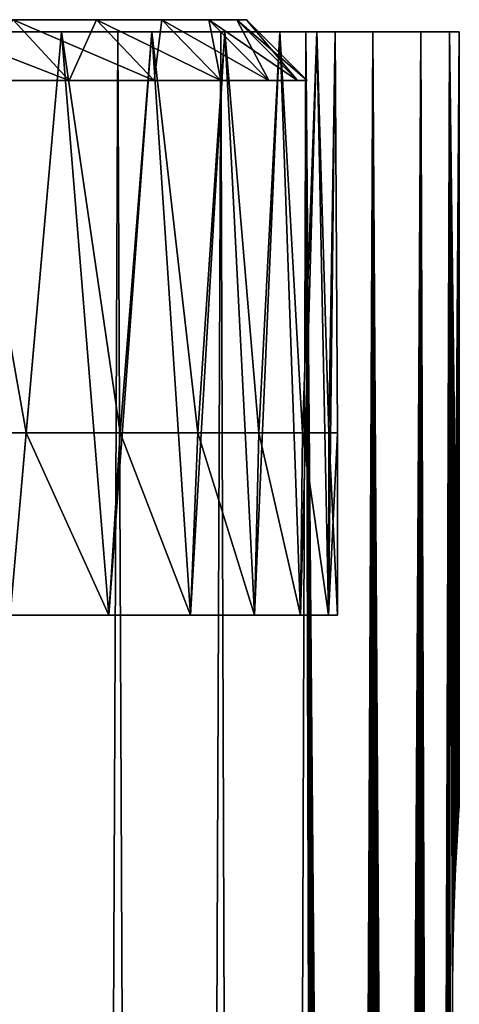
# Model space of a CAD drawing. Header units: millimetres. Extents: x -24 to 50, y -104 to 68.
# Tile 107 of 107: x 20.89 to 24.5, y 60.2 to 68.3. Entities that reach past the tile are written whole.
import ezdxf

# ---------------------------------------------------------------- set-up
doc = ezdxf.new("R2010")
doc.units = ezdxf.units.MM
doc.header["$LTSCALE"] = 65.185185
for name, color, linetype in [('32', 7, 'CONTINUOUS'), ('33', 7, 'CONTINUOUS'), ('34', 7, 'CONTINUOUS'), ('35', 7, 'CONTINUOUS'), ('36', 7, 'CONTINUOUS'), ('57', 7, 'CONTINUOUS'), ('58', 7, 'CONTINUOUS'), ('62', 7, 'CONTINUOUS')]:
    doc.layers.add(name, color=color, linetype=linetype)

msp = doc.modelspace()

# ---------------------------------------------------------------- linework, layer by layer
at = {"layer": '32', "color": 250, "linetype": 'Continuous', "true_color": 0x1c1c1c}
for points in [[(-22.6723, 68.3, 1.8787), (22.75, 68.3), (-22.75, 68.3), (-22.6723, 68.3, 1.8787)], [(-22.75, 68.3), (22.75, 68.3), (22.6723, 68.3, -1.8787), (-22.75, 68.3)], [(-22.6723, 68.3, -1.8787), (-22.75, 68.3), (22.6723, 68.3, -1.8787), (-22.6723, 68.3, -1.8787)], [(22.6723, 68.3, 1.8787), (22.75, 68.3), (-22.6723, 68.3, 1.8787), (22.6723, 68.3, 1.8787)], [(-22.4397, 68.3, 3.7445), (22.6723, 68.3, 1.8787), (-22.6723, 68.3, 1.8787), (-22.4397, 68.3, 3.7445)], [(-22.4397, 68.3, -3.7445), (-22.6723, 68.3, -1.8787), (22.4397, 68.3, -3.7445), (-22.4397, 68.3, -3.7445)], [(22.4397, 68.3, -3.7445), (-22.6723, 68.3, -1.8787), (22.6723, 68.3, -1.8787), (22.4397, 68.3, -3.7445)], [(22.4397, 68.3, 3.7445), (22.6723, 68.3, 1.8787), (-22.4397, 68.3, 3.7445), (22.4397, 68.3, 3.7445)], [(-22.0538, 68.3, 5.5848), (22.4397, 68.3, 3.7445), (-22.4397, 68.3, 3.7445), (-22.0538, 68.3, 5.5848)], [(-22.0538, 68.3, -5.5848), (-22.4397, 68.3, -3.7445), (22.0538, 68.3, -5.5848), (-22.0538, 68.3, -5.5848)], [(22.0538, 68.3, -5.5848), (-22.4397, 68.3, -3.7445), (22.4397, 68.3, -3.7445), (22.0538, 68.3, -5.5848)], [(22.0538, 68.3, 5.5848), (22.4397, 68.3, 3.7445), (-22.0538, 68.3, 5.5848), (22.0538, 68.3, 5.5848)], [(-21.5174, 68.3, 7.3869), (22.0538, 68.3, 5.5848), (-22.0538, 68.3, 5.5848), (-21.5174, 68.3, 7.3869)], [(-21.5174, 68.3, -7.3869), (-22.0538, 68.3, -5.5848), (21.5174, 68.3, -7.3869), (-21.5174, 68.3, -7.3869)], [(21.5174, 68.3, -7.3869), (-22.0538, 68.3, -5.5848), (22.0538, 68.3, -5.5848), (21.5174, 68.3, -7.3869)], [(21.5174, 68.3, 7.3869), (22.0538, 68.3, 5.5848), (-21.5174, 68.3, 7.3869), (21.5174, 68.3, 7.3869)], [(-20.8338, 68.3, 9.1386), (21.5174, 68.3, 7.3869), (-21.5174, 68.3, 7.3869), (-20.8338, 68.3, 9.1386)], [(20.8338, 68.3, -9.1386), (-21.5174, 68.3, -7.3869), (21.5174, 68.3, -7.3869), (20.8338, 68.3, -9.1386)], [(20.8338, 68.3, 9.1386), (21.5174, 68.3, 7.3869), (-20.8338, 68.3, 9.1386), (20.8338, 68.3, 9.1386)]]:
    msp.add_3dface(points, dxfattribs=at)
at = {"layer": '33', "color": 250, "linetype": 'Continuous', "true_color": 0x1c1c1c}
for points in [[(20.8338, 68.3, 9.1386), (20.008, 68.3, 10.8278), (21.2917, 67.8, 9.3394), (20.8338, 68.3, 9.1386)], [(21.2917, 67.8, 9.3394), (20.008, 68.3, 10.8278), (20.4478, 67.8, 11.0658), (21.2917, 67.8, 9.3394)], [(21.5174, 68.3, 7.3869), (20.8338, 68.3, 9.1386), (21.9903, 67.8, 7.5493), (21.5174, 68.3, 7.3869)], [(21.9903, 67.8, 7.5493), (20.8338, 68.3, 9.1386), (21.2917, 67.8, 9.3394), (21.9903, 67.8, 7.5493)], [(22.0538, 68.3, 5.5848), (21.5174, 68.3, 7.3869), (22.5386, 67.8, 5.7075), (22.0538, 68.3, 5.5848)], [(22.5386, 67.8, 5.7075), (21.5174, 68.3, 7.3869), (21.9903, 67.8, 7.5493), (22.5386, 67.8, 5.7075)], [(22.4397, 68.3, 3.7445), (22.0538, 68.3, 5.5848), (22.9329, 67.8, 3.8268), (22.4397, 68.3, 3.7445)], [(22.9329, 67.8, 3.8268), (22.0538, 68.3, 5.5848), (22.5386, 67.8, 5.7075), (22.9329, 67.8, 3.8268)], [(22.6723, 68.3, 1.8787), (22.4397, 68.3, 3.7445), (23.1706, 67.8, 1.92), (22.6723, 68.3, 1.8787)], [(23.1706, 67.8, 1.92), (22.4397, 68.3, 3.7445), (22.9329, 67.8, 3.8268), (23.1706, 67.8, 1.92)], [(22.75, 68.3), (22.6723, 68.3, 1.8787), (23.25, 67.8), (22.75, 68.3)], [(23.25, 67.8), (22.6723, 68.3, 1.8787), (23.1706, 67.8, 1.92), (23.25, 67.8)]]:
    msp.add_3dface(points, dxfattribs=at)
at = {"layer": '34', "color": 250, "linetype": 'Continuous', "true_color": 0x1c1c1c}
for points in [[(20.4478, 67.8, -11.0658), (20.8338, 68.3, -9.1386), (21.2917, 67.8, -9.3394), (20.4478, 67.8, -11.0658)], [(20.8338, 68.3, -9.1386), (21.5174, 68.3, -7.3869), (21.2917, 67.8, -9.3394), (20.8338, 68.3, -9.1386)], [(21.2917, 67.8, -9.3394), (21.5174, 68.3, -7.3869), (21.9903, 67.8, -7.5493), (21.2917, 67.8, -9.3394)], [(21.5174, 68.3, -7.3869), (22.0538, 68.3, -5.5848), (21.9903, 67.8, -7.5493), (21.5174, 68.3, -7.3869)], [(21.9903, 67.8, -7.5493), (22.0538, 68.3, -5.5848), (22.5386, 67.8, -5.7075), (21.9903, 67.8, -7.5493)], [(22.0538, 68.3, -5.5848), (22.4397, 68.3, -3.7445), (22.5386, 67.8, -5.7075), (22.0538, 68.3, -5.5848)], [(22.4397, 68.3, -3.7445), (22.6723, 68.3, -1.8787), (22.9329, 67.8, -3.8268), (22.4397, 68.3, -3.7445)], [(22.5386, 67.8, -5.7075), (22.4397, 68.3, -3.7445), (22.9329, 67.8, -3.8268), (22.5386, 67.8, -5.7075)], [(22.6723, 68.3, -1.8787), (22.75, 68.3), (23.1706, 67.8, -1.92), (22.6723, 68.3, -1.8787)], [(22.9329, 67.8, -3.8268), (22.6723, 68.3, -1.8787), (23.1706, 67.8, -1.92), (22.9329, 67.8, -3.8268)], [(22.75, 68.3), (23.25, 67.8), (23.1706, 67.8, -1.92), (22.75, 68.3)]]:
    msp.add_3dface(points, dxfattribs=at)
at = {"layer": '35', "color": 7, "linetype": 'Continuous'}
for points in [[(20.189, -34, -13.88), (20.7071, 68.2, -13.0944), (21.2257, -34, -12.236), (20.189, -34, -13.88)], [(20.7071, 68.2, -13.0944), (21.6937, 68.2, -11.3857), (21.2257, -34, -12.236), (20.7071, 68.2, -13.0944)], [(21.2257, -34, -12.236), (21.6937, 68.2, -11.3857), (22.1289, -34, -10.5149), (21.2257, -34, -12.236)], [(21.6937, 68.2, -11.3857), (22.5395, 68.2, -9.6032), (22.1289, -34, -10.5149), (21.6937, 68.2, -11.3857)], [(22.1289, -34, -10.5149), (22.5395, 68.2, -9.6032), (22.8927, -34, -8.7277), (22.1289, -34, -10.5149)], [(22.5395, 68.2, -9.6032), (23.2392, 68.2, -7.7583), (22.8927, -34, -8.7277), (22.5395, 68.2, -9.6032)], [(22.8927, -34, -8.7277), (23.2392, 68.2, -7.7583), (23.4787, 2, -7), (22.8927, -34, -8.7277)], [(23.2392, 68.2, -7.7583), (23.7881, 68.2, -5.8632), (23.4787, 2, -7), (23.2392, 68.2, -7.7583)], [(23.4787, 2, -7), (23.7881, 68.2, -5.8632), (23.4913, 2.7699, -6.9575), (23.4787, 2, -7)], [(23.4913, 2.7699, -6.9575), (23.7881, 68.2, -5.8632), (23.5287, 3.533, -6.8301), (23.4913, 2.7699, -6.9575)], [(23.5287, 3.533, -6.8301), (23.7881, 68.2, -5.8632), (23.5894, 4.282, -6.6176), (23.5287, 3.533, -6.8301)], [(23.5894, 4.282, -6.6176), (23.7881, 68.2, -5.8632), (23.6707, 5.0083, -6.3206), (23.5894, 4.282, -6.6176)], [(23.6707, 5.0083, -6.3206), (23.7881, 68.2, -5.8632), (23.7179, 5.36, -6.1409), (23.6707, 5.0083, -6.3206)], [(23.7179, 5.36, -6.1409), (23.7881, 68.2, -5.8632), (23.7688, 5.7021, -5.9409), (23.7179, 5.36, -6.1409)], [(23.7688, 5.7021, -5.9409), (23.7881, 68.2, -5.8632), (23.8227, 6.0336, -5.721), (23.7688, 5.7021, -5.9409)], [(23.7881, 68.2, -5.8632), (24.1827, 68.2, -3.9301), (23.8227, 6.0336, -5.721), (23.7881, 68.2, -5.8632)], [(23.8227, 6.0336, -5.721), (24.1827, 68.2, -3.9301), (23.8787, 6.3525, -5.4823), (23.8227, 6.0336, -5.721)], [(23.8787, 6.3525, -5.4823), (24.1827, 68.2, -3.9301), (23.9363, 6.658, -5.2252), (23.8787, 6.3525, -5.4823)], [(23.9363, 6.658, -5.2252), (24.1827, 68.2, -3.9301), (23.9945, 6.9485, -4.9509), (23.9363, 6.658, -5.2252)], [(23.9945, 6.9485, -4.9509), (24.1827, 68.2, -3.9301), (24.0526, 7.2229, -4.6606), (23.9945, 6.9485, -4.9509)], [(24.0526, 7.2229, -4.6606), (24.1827, 68.2, -3.9301), (24.1098, 7.4801, -4.3552), (24.0526, 7.2229, -4.6606)], [(24.1098, 7.4801, -4.3552), (24.1827, 68.2, -3.9301), (24.1653, 7.7193, -4.0361), (24.1098, 7.4801, -4.3552)], [(24.1653, 7.7193, -4.0361), (24.1827, 68.2, -3.9301), (24.2182, 7.9392, -3.7049), (24.1653, 7.7193, -4.0361)], [(24.1827, 68.2, -3.9301), (24.4206, 68.2, -1.9715), (24.2182, 7.9392, -3.7049), (24.1827, 68.2, -3.9301)], [(24.2182, 7.9392, -3.7049), (24.4206, 68.2, -1.9715), (24.2681, 8.1391, -3.3632), (24.2182, 7.9392, -3.7049)], [(24.2681, 8.1391, -3.3632), (24.4206, 68.2, -1.9715), (24.3142, 8.3189, -3.0119), (24.2681, 8.1391, -3.3632)], [(24.3142, 8.3189, -3.0119), (24.4206, 68.2, -1.9715), (24.3931, 8.6163, -2.2857), (24.3142, 8.3189, -3.0119)], [(24.3931, 8.6163, -2.2857), (24.4206, 68.2, -1.9715), (24.4448, 60.3361, -1.6444), (24.3931, 8.6163, -2.2857)], [(24.4206, 68.2, -1.9715), (24.5, 68.2), (24.4477, 60.6047, -1.5996), (24.4206, 68.2, -1.9715)], [(24.4448, 60.3361, -1.6444), (24.4206, 68.2, -1.9715), (24.4477, 60.6047, -1.5996), (24.4448, 60.3361, -1.6444)], [(24.4477, 60.6047, -1.5996), (24.5, 68.2), (24.4533, 60.8625, -1.5112), (24.4477, 60.6047, -1.5996)], [(24.4533, 60.8625, -1.5112), (24.5, 68.2), (24.461, 61.1023, -1.3815), (24.4533, 60.8625, -1.5112)], [(24.461, 61.1023, -1.3815), (24.5, 68.2), (24.4699, 61.3175, -1.214), (24.461, 61.1023, -1.3815)], [(24.4699, 61.3175, -1.214), (24.5, 68.2), (24.479, 61.5022, -1.0133), (24.4699, 61.3175, -1.214)], [(24.479, 61.5022, -1.0133), (24.5, 68.2), (24.4874, 61.6513, -0.785), (24.479, 61.5022, -1.0133)], [(24.4874, 61.6513, -0.785), (24.5, 68.2), (24.4941, 61.7607, -0.5354), (24.4874, 61.6513, -0.785)], [(24.4941, 61.7607, -0.5354), (24.5, 68.2), (24.4985, 61.8275, -0.2714), (24.4941, 61.7607, -0.5354)], [(24.4985, 61.8275, -0.2714), (24.5, 68.2), (24.5, 61.85), (24.4985, 61.8275, -0.2714)], [(24.4448, 60.0639, -1.6444), (24.3931, 8.6163, -2.2857), (24.4448, 60.3361, -1.6444), (24.4448, 60.0639, -1.6444)]]:
    msp.add_3dface(points, dxfattribs=at)
at = {"layer": '36', "color": 7, "linetype": 'Continuous'}
for points in [[(21.2257, -34, 12.236), (20.7071, 68.2, 13.0944), (20.189, -34, 13.88), (21.2257, -34, 12.236)], [(21.6937, 68.2, 11.3857), (20.7071, 68.2, 13.0944), (21.2257, -34, 12.236), (21.6937, 68.2, 11.3857)], [(22.1289, -34, 10.5149), (21.6937, 68.2, 11.3857), (21.2257, -34, 12.236), (22.1289, -34, 10.5149)], [(22.5395, 68.2, 9.6032), (21.6937, 68.2, 11.3857), (22.1289, -34, 10.5149), (22.5395, 68.2, 9.6032)], [(22.8927, -34, 8.7277), (22.5395, 68.2, 9.6032), (22.1289, -34, 10.5149), (22.8927, -34, 8.7277)], [(23.2392, 68.2, 7.7583), (22.5395, 68.2, 9.6032), (22.8927, -34, 8.7277), (23.2392, 68.2, 7.7583)], [(23.5125, -34, 6.8855), (23.2392, 68.2, 7.7583), (22.8927, -34, 8.7277), (23.5125, -34, 6.8855)], [(23.7881, 68.2, 5.8632), (23.2392, 68.2, 7.7583), (23.7688, 5.7021, 5.9409), (23.7881, 68.2, 5.8632)], [(23.7688, 5.7021, 5.9409), (23.2392, 68.2, 7.7583), (23.7179, 5.3601, 6.1409), (23.7688, 5.7021, 5.9409)], [(23.7179, 5.3601, 6.1409), (23.2392, 68.2, 7.7583), (23.6707, 5.0083, 6.3206), (23.7179, 5.3601, 6.1409)], [(23.6707, 5.0083, 6.3206), (23.2392, 68.2, 7.7583), (23.5894, 4.282, 6.6176), (23.6707, 5.0083, 6.3206)], [(23.5894, 4.282, 6.6176), (23.2392, 68.2, 7.7583), (23.5287, 3.533, 6.8301), (23.5894, 4.282, 6.6176)], [(23.5287, 3.533, 6.8301), (23.2392, 68.2, 7.7583), (23.4913, 2.7699, 6.9575), (23.5287, 3.533, 6.8301)], [(23.4913, 2.7699, 6.9575), (23.2392, 68.2, 7.7583), (23.4787, 2, 7), (23.4913, 2.7699, 6.9575)], [(23.4787, 2, 7), (23.2392, 68.2, 7.7583), (23.5125, -34, 6.8855), (23.4787, 2, 7)], [(23.8227, 6.0336, 5.721), (23.7881, 68.2, 5.8632), (23.7688, 5.7021, 5.9409), (23.8227, 6.0336, 5.721)], [(24.1827, 68.2, 3.9301), (23.7881, 68.2, 5.8632), (24.1653, 7.7193, 4.0361), (24.1827, 68.2, 3.9301)], [(24.1653, 7.7193, 4.0361), (23.7881, 68.2, 5.8632), (24.1098, 7.4801, 4.3552), (24.1653, 7.7193, 4.0361)], [(24.1098, 7.4801, 4.3552), (23.7881, 68.2, 5.8632), (24.0526, 7.2229, 4.6606), (24.1098, 7.4801, 4.3552)], [(24.0526, 7.2229, 4.6606), (23.7881, 68.2, 5.8632), (23.9945, 6.9485, 4.9509), (24.0526, 7.2229, 4.6606)], [(23.9945, 6.9485, 4.9509), (23.7881, 68.2, 5.8632), (23.9363, 6.658, 5.2252), (23.9945, 6.9485, 4.9509)], [(23.9363, 6.658, 5.2252), (23.7881, 68.2, 5.8632), (23.8787, 6.3525, 5.4823), (23.9363, 6.658, 5.2252)], [(23.8787, 6.3525, 5.4823), (23.7881, 68.2, 5.8632), (23.8227, 6.0336, 5.721), (23.8787, 6.3525, 5.4823)], [(24.2182, 7.9392, 3.7049), (24.1827, 68.2, 3.9301), (24.1653, 7.7193, 4.0361), (24.2182, 7.9392, 3.7049)], [(24.4206, 68.2, 1.9715), (24.1827, 68.2, 3.9301), (24.3931, 8.6163, 2.2857), (24.4206, 68.2, 1.9715)], [(24.3931, 8.6163, 2.2857), (24.1827, 68.2, 3.9301), (24.3142, 8.3189, 3.0119), (24.3931, 8.6163, 2.2857)], [(24.3142, 8.3189, 3.0119), (24.1827, 68.2, 3.9301), (24.2681, 8.1391, 3.3632), (24.3142, 8.3189, 3.0119)], [(24.2681, 8.1391, 3.3632), (24.1827, 68.2, 3.9301), (24.2182, 7.9392, 3.7049), (24.2681, 8.1391, 3.3632)], [(24.4518, 8.8294, 1.5362), (24.4206, 68.2, 1.9715), (24.3931, 8.6163, 2.2857), (24.4518, 8.8294, 1.5362)], [(24.5, 61.85), (24.5, 68.2), (24.4206, 68.2, 1.9715), (24.5, 61.85)], [(24.5, 61.85), (24.4206, 68.2, 1.9715), (24.4985, 61.8275, 0.2714), (24.5, 61.85)], [(24.4985, 61.8275, 0.2714), (24.4206, 68.2, 1.9715), (24.4941, 61.7607, 0.5354), (24.4985, 61.8275, 0.2714)], [(24.4941, 61.7607, 0.5354), (24.4206, 68.2, 1.9715), (24.4874, 61.6513, 0.785), (24.4941, 61.7607, 0.5354)], [(24.4874, 61.6513, 0.785), (24.4206, 68.2, 1.9715), (24.479, 61.5022, 1.0133), (24.4874, 61.6513, 0.785)], [(24.479, 61.5022, 1.0133), (24.4206, 68.2, 1.9715), (24.4699, 61.3175, 1.214), (24.479, 61.5022, 1.0133)], [(24.4699, 61.3175, 1.214), (24.4206, 68.2, 1.9715), (24.461, 61.1022, 1.3815), (24.4699, 61.3175, 1.214)], [(24.461, 61.1022, 1.3815), (24.4206, 68.2, 1.9715), (24.4533, 60.8624, 1.5112), (24.461, 61.1022, 1.3815)], [(24.4533, 60.8624, 1.5112), (24.4206, 68.2, 1.9715), (24.4477, 60.6047, 1.5996), (24.4533, 60.8624, 1.5112)], [(24.4477, 60.6047, 1.5996), (24.4206, 68.2, 1.9715), (24.4448, 60.3361, 1.6444), (24.4477, 60.6047, 1.5996)], [(24.4448, 60.3361, 1.6444), (24.4206, 68.2, 1.9715), (24.4448, 60.0639, 1.6444), (24.4448, 60.3361, 1.6444)], [(24.4448, 60.0639, 1.6444), (24.4206, 68.2, 1.9715), (24.4518, 8.8294, 1.5362), (24.4448, 60.0639, 1.6444)]]:
    msp.add_3dface(points, dxfattribs=at)
at = {"layer": '57', "color": 7, "linetype": 'Continuous'}
for points in [[(20.9387, 64.9, -10.6688), (20.3516, 68.2, -11.75), (20.037, 64.9, -12.2787), (20.9387, 64.9, -10.6688)], [(21.2311, 68.2, -10.0743), (20.3516, 68.2, -11.75), (20.9387, 64.9, -10.6688), (21.2311, 68.2, -10.0743)], [(20.3516, 68.2, 11.75), (21.2311, 68.2, 10.0743), (20.8082, 63.4, 10.921), (20.3516, 68.2, 11.75)], [(20.8082, 63.4, 10.921), (21.2311, 68.2, 10.0743), (21.6195, 63.4, 9.2112), (20.8082, 63.4, 10.921)], [(21.7112, 64.9, -8.9931), (21.2311, 68.2, -10.0743), (20.9387, 64.9, -10.6688), (21.7112, 64.9, -8.9931)], [(21.9729, 68.2, -8.3332), (21.2311, 68.2, -10.0743), (21.7112, 64.9, -8.9931), (21.9729, 68.2, -8.3332)], [(21.2311, 68.2, 10.0743), (21.9729, 68.2, 8.3332), (21.6195, 63.4, 9.2112), (21.2311, 68.2, 10.0743)], [(21.6195, 63.4, 9.2112), (21.9729, 68.2, 8.3332), (22.2906, 63.4, 7.4417), (21.6195, 63.4, 9.2112)], [(22.3498, 64.9, -7.2619), (21.9729, 68.2, -8.3332), (21.7112, 64.9, -8.9931), (22.3498, 64.9, -7.2619)], [(22.5722, 68.2, -6.5381), (21.9729, 68.2, -8.3332), (22.3498, 64.9, -7.2619), (22.5722, 68.2, -6.5381)], [(21.9729, 68.2, 8.3332), (22.5722, 68.2, 6.5381), (22.2906, 63.4, 7.4417), (21.9729, 68.2, 8.3332)], [(22.2906, 63.4, 7.4417), (22.5722, 68.2, 6.5381), (22.8171, 63.4, 5.6239), (22.2906, 63.4, 7.4417)], [(22.8507, 64.9, -5.486), (22.5722, 68.2, -6.5381), (22.3498, 64.9, -7.2619), (22.8507, 64.9, -5.486)], [(23.0251, 68.2, -4.7006), (22.5722, 68.2, -6.5381), (22.8507, 64.9, -5.486), (23.0251, 68.2, -4.7006)], [(22.5722, 68.2, 6.5381), (23.0251, 68.2, 4.7006), (22.8171, 63.4, 5.6239), (22.5722, 68.2, 6.5381)], [(22.8171, 63.4, 5.6239), (23.0251, 68.2, 4.7006), (23.1957, 63.4, 3.7697), (22.8171, 63.4, 5.6239)], [(23.2107, 64.9, -3.6762), (23.0251, 68.2, -4.7006), (22.8507, 64.9, -5.486), (23.2107, 64.9, -3.6762)], [(23.3287, 68.2, -2.8326), (23.0251, 68.2, -4.7006), (23.2107, 64.9, -3.6762), (23.3287, 68.2, -2.8326)], [(23.0251, 68.2, 4.7006), (23.3287, 68.2, 2.8326), (23.1957, 63.4, 3.7697), (23.0251, 68.2, 4.7006)], [(23.1957, 63.4, 3.7697), (23.3287, 68.2, 2.8326), (23.4238, 63.4, 1.891), (23.1957, 63.4, 3.7697)], [(23.4276, 64.9, -1.8438), (23.3287, 68.2, -2.8326), (23.2107, 64.9, -3.6762), (23.4276, 64.9, -1.8438)], [(23.4809, 68.2, -0.9463), (23.3287, 68.2, -2.8326), (23.4276, 64.9, -1.8438), (23.4809, 68.2, -0.9463)], [(23.3287, 68.2, 2.8326), (23.4809, 68.2, 0.9463), (23.4238, 63.4, 1.891), (23.3287, 68.2, 2.8326)], [(23.4238, 63.4, 1.891), (23.4809, 68.2, 0.9463), (23.5, 64.9), (23.4238, 63.4, 1.891)], [(23.5, 64.9), (23.4809, 68.2, -0.9463), (23.4276, 64.9, -1.8438), (23.5, 64.9)], [(23.4809, 68.2, 0.9463), (23.4809, 68.2, -0.9463), (23.5, 64.9), (23.4809, 68.2, 0.9463)], [(23.5, 63.4), (23.4238, 63.4, 1.891), (23.5, 64.9), (23.5, 63.4)]]:
    msp.add_3dface(points, dxfattribs=at)
at = {"layer": '58', "color": 7, "linetype": 'Continuous'}
for points in [[(20.9387, 64.9, -10.6688), (20.037, 64.9, -12.2787), (20.8082, 63.4, -10.921), (20.9387, 64.9, -10.6688)], [(21.6195, 63.4, -9.2112), (20.9387, 64.9, -10.6688), (20.8082, 63.4, -10.921), (21.6195, 63.4, -9.2112)], [(21.7112, 64.9, -8.9931), (20.9387, 64.9, -10.6688), (21.6195, 63.4, -9.2112), (21.7112, 64.9, -8.9931)], [(22.2906, 63.4, -7.4417), (21.7112, 64.9, -8.9931), (21.6195, 63.4, -9.2112), (22.2906, 63.4, -7.4417)], [(22.3498, 64.9, -7.2619), (21.7112, 64.9, -8.9931), (22.2906, 63.4, -7.4417), (22.3498, 64.9, -7.2619)], [(22.8171, 63.4, -5.6239), (22.3498, 64.9, -7.2619), (22.2906, 63.4, -7.4417), (22.8171, 63.4, -5.6239)], [(22.8507, 64.9, -5.486), (22.3498, 64.9, -7.2619), (22.8171, 63.4, -5.6239), (22.8507, 64.9, -5.486)], [(23.1957, 63.4, -3.7697), (22.8507, 64.9, -5.486), (22.8171, 63.4, -5.6239), (23.1957, 63.4, -3.7697)], [(23.2107, 64.9, -3.6762), (22.8507, 64.9, -5.486), (23.1957, 63.4, -3.7697), (23.2107, 64.9, -3.6762)], [(23.4238, 63.4, -1.891), (23.2107, 64.9, -3.6762), (23.1957, 63.4, -3.7697), (23.4238, 63.4, -1.891)], [(23.4276, 64.9, -1.8438), (23.2107, 64.9, -3.6762), (23.4238, 63.4, -1.891), (23.4276, 64.9, -1.8438)], [(23.5, 63.4), (23.4276, 64.9, -1.8438), (23.4238, 63.4, -1.891), (23.5, 63.4)], [(23.5, 63.4), (23.5, 64.9), (23.4276, 64.9, -1.8438), (23.5, 63.4)]]:
    msp.add_3dface(points, dxfattribs=at)
at = {"layer": '62', "color": 7, "linetype": 'Continuous'}
for points in [[(21.6937, 68.2, -11.3857), (20.7071, 68.2, -13.0944), (20.3516, 68.2, -11.75), (21.6937, 68.2, -11.3857)], [(21.6937, 68.2, -11.3857), (20.3516, 68.2, -11.75), (21.2311, 68.2, -10.0743), (21.6937, 68.2, -11.3857)], [(20.7071, 68.2, 13.0944), (21.6937, 68.2, 11.3857), (20.3516, 68.2, 11.75), (20.7071, 68.2, 13.0944)], [(21.6937, 68.2, 11.3857), (21.2311, 68.2, 10.0743), (20.3516, 68.2, 11.75), (21.6937, 68.2, 11.3857)], [(22.5395, 68.2, -9.6032), (21.6937, 68.2, -11.3857), (21.2311, 68.2, -10.0743), (22.5395, 68.2, -9.6032)], [(22.5395, 68.2, -9.6032), (21.2311, 68.2, -10.0743), (21.9729, 68.2, -8.3332), (22.5395, 68.2, -9.6032)], [(21.6937, 68.2, 11.3857), (22.5395, 68.2, 9.6032), (21.2311, 68.2, 10.0743), (21.6937, 68.2, 11.3857)], [(22.5395, 68.2, 9.6032), (21.9729, 68.2, 8.3332), (21.2311, 68.2, 10.0743), (22.5395, 68.2, 9.6032)], [(23.2392, 68.2, -7.7583), (22.5395, 68.2, -9.6032), (21.9729, 68.2, -8.3332), (23.2392, 68.2, -7.7583)], [(23.2392, 68.2, -7.7583), (21.9729, 68.2, -8.3332), (22.5722, 68.2, -6.5381), (23.2392, 68.2, -7.7583)], [(22.5395, 68.2, 9.6032), (23.2392, 68.2, 7.7583), (21.9729, 68.2, 8.3332), (22.5395, 68.2, 9.6032)], [(23.2392, 68.2, 7.7583), (22.5722, 68.2, 6.5381), (21.9729, 68.2, 8.3332), (23.2392, 68.2, 7.7583)], [(23.7881, 68.2, -5.8632), (23.2392, 68.2, -7.7583), (22.5722, 68.2, -6.5381), (23.7881, 68.2, -5.8632)], [(23.7881, 68.2, -5.8632), (22.5722, 68.2, -6.5381), (23.0251, 68.2, -4.7006), (23.7881, 68.2, -5.8632)], [(23.2392, 68.2, 7.7583), (23.7881, 68.2, 5.8632), (22.5722, 68.2, 6.5381), (23.2392, 68.2, 7.7583)], [(23.7881, 68.2, 5.8632), (23.0251, 68.2, 4.7006), (22.5722, 68.2, 6.5381), (23.7881, 68.2, 5.8632)], [(24.1827, 68.2, -3.9301), (23.7881, 68.2, -5.8632), (23.0251, 68.2, -4.7006), (24.1827, 68.2, -3.9301)], [(24.1827, 68.2, -3.9301), (23.0251, 68.2, -4.7006), (23.3287, 68.2, -2.8326), (24.1827, 68.2, -3.9301)], [(23.7881, 68.2, 5.8632), (24.1827, 68.2, 3.9301), (23.0251, 68.2, 4.7006), (23.7881, 68.2, 5.8632)], [(24.1827, 68.2, 3.9301), (23.3287, 68.2, 2.8326), (23.0251, 68.2, 4.7006), (24.1827, 68.2, 3.9301)], [(24.4206, 68.2, -1.9715), (24.1827, 68.2, -3.9301), (23.3287, 68.2, -2.8326), (24.4206, 68.2, -1.9715)], [(24.4206, 68.2, -1.9715), (23.3287, 68.2, -2.8326), (23.4809, 68.2, -0.9463), (24.4206, 68.2, -1.9715)], [(24.1827, 68.2, 3.9301), (24.4206, 68.2, 1.9715), (23.3287, 68.2, 2.8326), (24.1827, 68.2, 3.9301)], [(24.4206, 68.2, 1.9715), (23.4809, 68.2, 0.9463), (23.3287, 68.2, 2.8326), (24.4206, 68.2, 1.9715)], [(24.5, 68.2), (24.4206, 68.2, -1.9715), (23.4809, 68.2, -0.9463), (24.5, 68.2)], [(24.4206, 68.2, 1.9715), (24.5, 68.2), (23.4809, 68.2, 0.9463), (24.4206, 68.2, 1.9715)], [(24.5, 68.2), (23.4809, 68.2, -0.9463), (23.4809, 68.2, 0.9463), (24.5, 68.2)]]:
    msp.add_3dface(points, dxfattribs=at)

doc.saveas('drawing.dxf')
